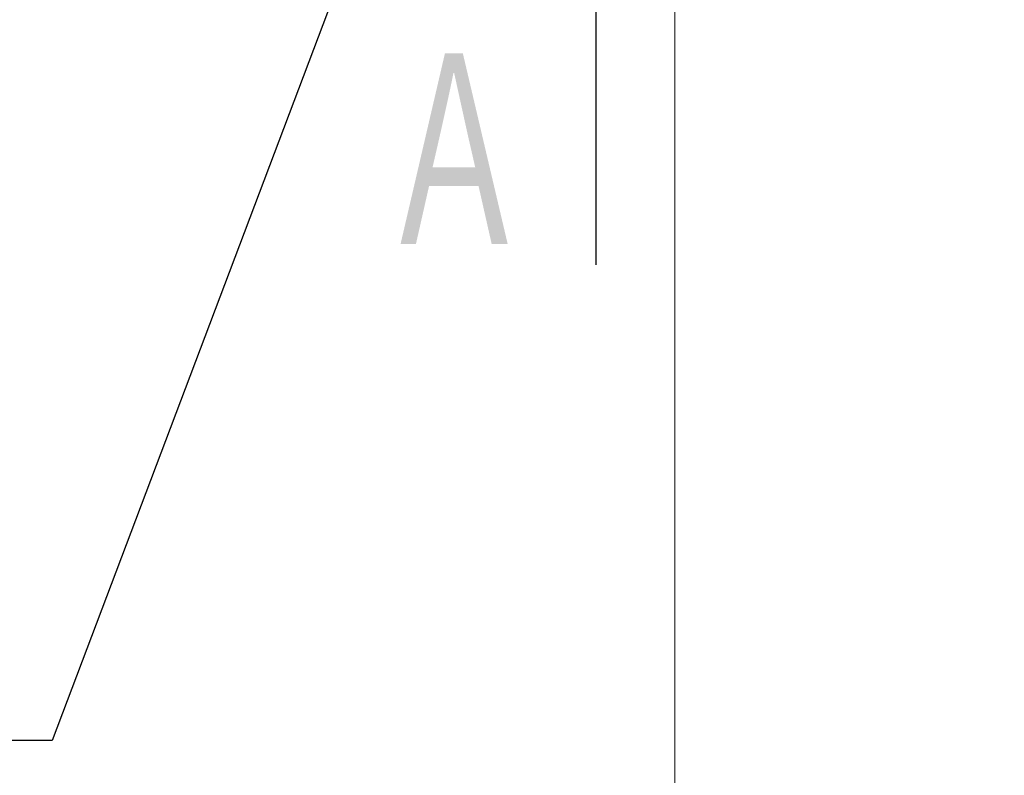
# Model space of a CAD drawing. Header units: millimetres. Extents: x 0 to 1300, y 0 to 891.
# Tile 79 of 127: x 306 to 353, y 458 to 495. Entities that reach past the tile are written whole.
import ezdxf

# ---------------------------------------------------------------- set-up
doc = ezdxf.new("R2010")
doc.units = ezdxf.units.MM
doc.header["$LTSCALE"] = 0.545669
doc.layers.add('NoLayerName_001', color=7, linetype='Continuous')
doc.styles.get("Standard").update_dxf_attribs({"font": 'txt', "bigfont": 'extfont2'})
doc.dimstyles.get("Standard").update_dxf_attribs({"dimtxt": 2.5, "dimasz": 2.5, "dimexe": 1, "dimexo": 1, "dimtad": 1, "dimdec": 3, "dimzin": 0, "dimdsep": 46, "dimtxsty": 'Standard', "dimcen": 2.5, "dimadec": 3, "dimazin": 0, "dimtfac": 0.75, "dimtdec": 3, "dimtmove": 0, "dimatfit": 3, "dimfxl": 1, "dimarcsym": 0})

# ---------------------------------------------------------------- blocks, each defined once
blk = doc.blocks.new('_OPEN30')
at = {"color": 0, "linetype": 'ByBlock', "lineweight": -2}
for p, q in [((-1, 0.267949), (0, 0)), ((0, 0), (-1, -0.267949)), ((0, 0), (-1, 0))]:
    blk.add_line(p, q, dxfattribs=at)
blk = doc.blocks.new('*D30')
at = {"layer": 'Defpoints', "color": 0}
for p in [(337.5, 522.5), (510, 495), (337.5, 368.708)]:
    blk.add_point(p, dxfattribs=at)
at = {"layer": 'NoLayerName_001', "color": 0, "linetype": 'Continuous', "lineweight": 13}
for p, q in [((337.5, 519.5), (337.5, 365.708)), ((510, 492), (510, 365.708)), ((505.5, 368.708), (342, 368.708))]:
    blk.add_line(p, q, dxfattribs=at)
at = {"layer": 'NoLayerName_001', "color": 0, "lineweight": 13, "xscale": 4.5, "yscale": 4.5, "zscale": 4.5, "rotation": 180}
blk.add_blockref('_OPEN30', (337.5, 368.708), dxfattribs=at)
at = {"layer": 'NoLayerName_001', "color": 0, "lineweight": 13, "xscale": 4.5, "yscale": 4.5, "zscale": 4.5}
blk.add_blockref('_OPEN30', (510, 368.708), dxfattribs=at)
at = {"layer": 'NoLayerName_001', "color": 0, "lineweight": 13, "insert": (423.75, 378.003), "char_height": 10.5, "attachment_point": 5}
blk.add_mtext('\\W0.8000;１７３', dxfattribs=at)

msp = doc.modelspace()

# ---------------------------------------------------------------- texts
at = {"layer": 'NoLayerName_001', "color": 3, "lineweight": 13, "insert": (330.6658, 483.0963), "char_height": 10.5, "attachment_point": 9}
msp.add_mtext('\\A1;\\W0.6667;Ａ', dxfattribs=at)

# ---------------------------------------------------------------- dimensions: what is measured, and where the dimension line sits
at = {"layer": 'NoLayerName_001', "color": 3, "linetype": 'Continuous', "lineweight": 13}
dim = msp.add_linear_dim(base=(337.5, 368.7081), p1=(510, 495), p2=(337.5, 522.5), angle=180, text='\\W0.8000;１７３', dimstyle='Standard', override={"dimtxt": 10.5, "dimasz": 4.5, "dimexe": 3, "dimexo": 3, "dimgap": 3, "dimzin": 8, "dimblk": 'OPEN30', "dimclrd": 0, "dimclre": 0, "dimclrt": 0, "dimtp": 0, "dimtm": 0, "dimlwd": 13, "dimlwe": 13}, dxfattribs=at)
dim.commit()
dim.dimension.update_dxf_attribs({"geometry": '*D30', "text_midpoint": (423.75, 368.7081), "dimtype": 160})

# ---------------------------------------------------------------- leaders
at = {"layer": 'NoLayerName_001', "color": 3, "linetype": 'Continuous', "lineweight": 13, "annotation_type": 0, "has_hookline": 1, "hookline_direction": 1, "text_width": 80.105}
msp.add_leader([(332.45, 526.6), (307.2551, 460.0061), (301.2551, 460.0061)], dimstyle='Standard', override={"dimtxt": 10.5, "dimasz": 6, "dimldrblk": 'OPEN30'}, dxfattribs=at)
at = {"layer": 'NoLayerName_001', "color": 3, "linetype": 'Continuous', "lineweight": 13}
msp.add_leader([(333.6658, 505.5963), (333.6658, 483.0963)], dimstyle='Standard', override={"dimasz": 6, "dimldrblk": 'OPEN30'}, dxfattribs=at)

doc.saveas('drawing.dxf')
